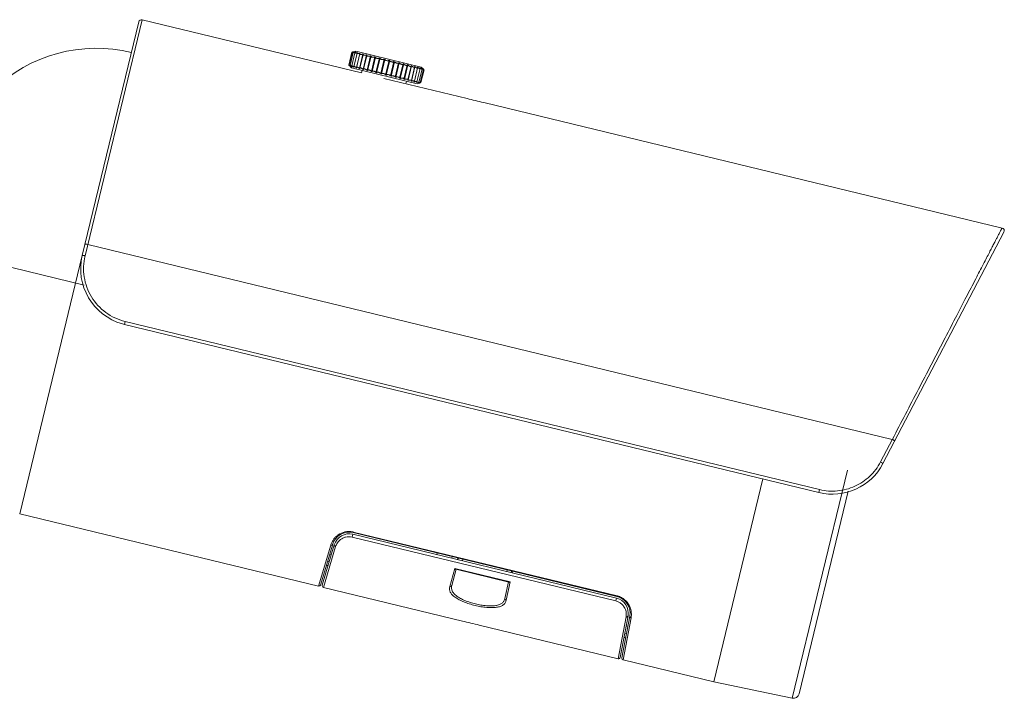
# Model space of a CAD drawing. Header units: inches. Extents: x 0 to 77643, y -44170 to 0.
# Tile 65 of 256: x 72837 to 72861, y -42393 to -42377. Entities that reach past the tile are written whole.
import ezdxf

# ---------------------------------------------------------------- set-up
doc = ezdxf.new("R2010")
doc.units = ezdxf.units.IN
doc.header["$MEASUREMENT"] = 0
doc.layers.get('0').update_dxf_attribs({"lineweight": 0})
doc.layers.add('p--elewacja cienka', color=251, linetype='Continuous', lineweight=0)

# ---------------------------------------------------------------- blocks, each defined once
blk = doc.blocks.new('kamera')
for p, q in [((18.804, 4.664), (17.427, -1.023)), ((18.888, 4.716), (17.495, -1.035)), ((24.231, 3.422), (18.888, 4.716)), ((23.919, 3.612), (23.995, 3.924)), ((23.927, 3.61), (24.003, 3.922)), ((23.951, 3.603), (24.027, 3.917)), ((23.99, 3.592), (24.067, 3.909)), ((23.995, 3.924), (24.002, 3.926)), ((24.088, 3.951), (24.002, 3.926)), ((24.035, 3.934), (24.035, 3.935)), ((24.044, 3.577), (24.122, 3.898)), ((24.05, 3.929), (24.05, 3.931)), ((24.054, 3.93), (24.05, 3.931)), ((24.081, 3.919), (24.082, 3.924)), ((24.087, 3.922), (24.082, 3.924)), ((25.684, 3.565), (24.088, 3.951)), ((24.105, 3.546), (24.19, 3.897)), ((24.111, 3.558), (24.19, 3.884)), ((24.126, 3.903), (24.129, 3.912)), ((24.136, 3.91), (24.129, 3.912)), ((24.18, 3.528), (24.265, 3.879)), ((24.2, 3.895), (24.19, 3.897)), ((24.2, 3.895), (24.19, 3.884)), ((24.19, 3.536), (24.27, 3.868)), ((24.277, 3.877), (24.265, 3.879)), ((24.267, 3.507), (24.352, 3.858)), ((24.277, 3.877), (24.27, 3.868)), ((24.28, 3.511), (24.362, 3.849)), ((24.365, 3.855), (24.352, 3.858)), ((24.365, 3.855), (24.362, 3.849)), ((23.919, 3.612), (23.92, 3.611)), ((23.919, 3.612), (23.93, 3.602)), ((23.989, 3.545), (23.925, 3.607)), ((24.364, 3.484), (24.449, 3.835)), ((24.379, 3.483), (24.463, 3.829)), ((24.463, 3.831), (24.449, 3.835)), ((24.463, 3.831), (24.463, 3.829)), ((24.47, 3.458), (24.555, 3.809)), ((24.485, 3.454), (24.57, 3.805)), ((24.57, 3.805), (24.555, 3.809)), ((24.581, 3.431), (24.667, 3.782)), ((24.597, 3.427), (24.683, 3.778)), ((24.683, 3.778), (24.667, 3.782)), ((24.697, 3.403), (24.782, 3.754)), ((24.714, 3.399), (24.799, 3.75)), ((24.799, 3.75), (24.782, 3.754)), ((24.815, 3.374), (24.9, 3.725)), ((24.832, 3.37), (24.917, 3.721)), ((24.917, 3.721), (24.9, 3.725)), ((24.933, 3.346), (25.018, 3.697)), ((24.949, 3.342), (25.034, 3.693)), ((25.034, 3.693), (25.018, 3.697)), ((25.047, 3.318), (25.132, 3.669)), ((25.063, 3.314), (25.148, 3.665)), ((25.148, 3.665), (25.132, 3.669)), ((25.157, 3.292), (25.242, 3.642)), ((25.172, 3.288), (25.257, 3.639)), ((25.242, 3.642), (25.242, 3.643)), ((25.257, 3.639), (25.242, 3.643)), ((25.262, 3.271), (25.345, 3.613)), ((25.274, 3.263), (25.359, 3.614)), ((25.345, 3.613), (25.345, 3.618)), ((25.359, 3.614), (25.345, 3.618)), ((23.95, 3.584), (23.95, 3.585)), ((23.95, 3.584), (23.951, 3.584)), ((23.965, 3.58), (23.966, 3.583)), ((23.965, 3.58), (23.969, 3.579)), ((23.989, 3.545), (25.586, 3.159)), ((23.997, 3.573), (23.998, 3.578)), ((23.997, 3.573), (24.002, 3.571)), ((24.044, 3.561), (24.046, 3.571)), ((24.044, 3.561), (24.051, 3.559)), ((24.105, 3.546), (24.115, 3.544)), ((24.115, 3.544), (24.111, 3.558)), ((24.18, 3.528), (24.192, 3.525)), ((24.192, 3.525), (24.19, 3.536)), ((24.246, 3.483), (24.231, 3.422)), ((24.267, 3.507), (24.28, 3.504)), ((24.28, 3.504), (24.28, 3.511)), ((24.364, 3.484), (24.378, 3.48)), ((24.378, 3.48), (24.379, 3.483)), ((24.47, 3.458), (24.485, 3.454)), ((24.581, 3.431), (24.597, 3.427)), ((24.697, 3.403), (24.714, 3.399)), ((24.815, 3.374), (24.832, 3.37)), ((25.358, 3.251), (25.439, 3.586)), ((25.366, 3.241), (25.451, 3.592)), ((25.451, 3.592), (25.439, 3.595)), ((25.439, 3.586), (25.439, 3.595)), ((25.444, 3.234), (25.524, 3.563)), ((25.447, 3.221), (25.532, 3.572)), ((25.519, 3.219), (25.597, 3.542)), ((25.532, 3.572), (25.521, 3.575)), ((25.524, 3.563), (25.521, 3.575)), ((25.581, 3.206), (25.658, 3.525)), ((25.6, 3.556), (25.592, 3.558)), ((25.597, 3.543), (25.6, 3.556)), ((25.628, 3.196), (25.704, 3.512)), ((25.655, 3.543), (25.648, 3.544)), ((25.653, 3.536), (25.655, 3.543)), ((25.66, 3.19), (25.736, 3.503)), ((25.676, 3.186), (25.752, 3.499)), ((25.684, 3.565), (25.725, 3.526)), ((25.694, 3.533), (25.689, 3.534)), ((25.693, 3.53), (25.694, 3.533)), ((25.717, 3.528), (25.715, 3.528)), ((25.717, 3.526), (25.717, 3.528)), ((24.772, 3.288), (26.801, 2.797)), ((24.933, 3.346), (24.949, 3.342)), ((25.047, 3.318), (25.063, 3.314)), ((25.157, 3.292), (25.157, 3.291)), ((25.157, 3.291), (25.172, 3.288)), ((25.262, 3.271), (25.26, 3.267)), ((25.26, 3.267), (25.274, 3.263)), ((25.328, 3.221), (25.313, 3.157)), ((25.358, 3.251), (25.354, 3.244)), ((25.354, 3.244), (25.366, 3.241)), ((25.444, 3.234), (25.436, 3.224)), ((25.436, 3.224), (25.447, 3.221)), ((25.507, 3.207), (25.515, 3.205)), ((25.515, 3.205), (25.518, 3.217)), ((25.563, 3.193), (25.57, 3.192)), ((25.57, 3.192), (25.571, 3.198)), ((25.586, 3.159), (25.639, 3.175)), ((25.604, 3.183), (25.609, 3.182)), ((25.609, 3.182), (25.61, 3.186)), ((25.63, 3.177), (25.632, 3.176)), ((25.632, 3.176), (25.633, 3.178)), ((39.837, -0.358), (27.207, 2.701)), ((36.933, -6.094), (39.882, -0.458)), ((13.243, -0.726), (17.472, -1.75)), ((37.161, -5.506), (17.562, -0.76)), ((15.902, -7.32), (17.427, -1.023)), ((18.469, -2.633), (18.452, -2.704)), ((18.468, -2.632), (35.39, -6.73)), ((18.403, -2.691), (18.451, -2.704)), ((35.373, -6.802), (18.451, -2.704)), ((37.164, -5.501), (36.873, -6.057)), ((34.008, -6.471), (32.811, -11.415)), ((32.811, -11.415), (34.008, -6.471)), ((36.071, -6.255), (34.725, -11.811)), ((34.888, -11.708), (36.085, -6.765)), ((35.373, -6.802), (35.39, -6.73)), ((23.181, -9.083), (15.902, -7.32)), ((24.025, -7.779), (23.984, -7.769)), ((24.015, -7.817), (23.999, -7.886)), ((23.999, -7.886), (30.425, -9.443)), ((24.015, -7.817), (30.442, -9.374)), ((24.029, -7.763), (24.025, -7.777)), ((30.452, -9.333), (24.025, -7.777)), ((30.455, -9.319), (24.029, -7.763)), ((23.479, -8.084), (23.181, -9.083)), ((23.231, -9.054), (23.527, -8.063)), ((23.567, -8.075), (23.273, -9.06)), ((23.303, -9.112), (23.599, -8.12)), ((23.456, -8.299), (23.497, -8.309)), ((26.076, -8.274), (26.065, -8.314)), ((26.439, -8.361), (26.43, -8.402)), ((23.374, -8.575), (23.415, -8.585)), ((23.375, -8.572), (23.416, -8.582)), ((23.442, -8.493), (23.401, -8.483)), ((26.552, -8.432), (26.603, -8.401)), ((26.697, -8.424), (26.687, -8.465)), ((26.502, -8.652), (26.379, -9.094)), ((26.428, -9.069), (26.539, -8.672)), ((27.848, -8.978), (26.502, -8.652)), ((27.82, -8.982), (26.526, -8.669)), ((27.77, -8.727), (27.779, -8.686)), ((27.874, -8.709), (27.905, -8.759)), ((26.69, -9.932), (23.303, -9.112)), ((27.807, -8.979), (27.724, -9.383)), ((27.756, -9.427), (27.848, -8.978)), ((30.492, -9.345), (30.451, -9.335)), ((30.452, -9.333), (30.455, -9.319)), ((30.425, -9.443), (30.442, -9.374)), ((30.674, -9.833), (30.483, -10.851)), ((30.533, -10.818), (30.723, -9.808)), ((30.764, -9.816), (30.573, -10.832)), ((30.483, -10.851), (27.096, -10.031)), ((30.605, -10.88), (30.797, -9.856)), ((30.678, -10.048), (30.718, -10.058)), ((30.683, -10.247), (30.642, -10.237)), ((30.625, -10.328), (30.666, -10.337)), ((30.625, -10.331), (30.665, -10.341)), ((32.811, -11.415), (30.605, -10.88)), ((34.725, -11.811), (32.811, -11.415))]:
    blk.add_line(p, q)
for centre, radius, start, end in [((18.872, 4.648), 0.0696, 76.3863, 166.3858), ((17.772, 0.402), 3.621, 76.3863, 134.139), ((23.334, 6.419), 2.581, 284.9595, 285.1533), ((23.361, 6.318), 2.477, 285.1524, 285.7824), ((22.264, 1.777), 2.471, 46.9842, 47.6186), ((25.329, 3.088), 0.59, 45.2774, 45.5157), ((25.465, 3.817), 0.666, 287.2608, 287.4732), ((35.576, 39.1), 37.349, 256.4116, 257.0522), ((39.82, -0.425), 0.0696, 332.3845, 76.3863), ((18.779, -1.351), 1.392, 166.3841, 254.3348), ((35.7, -5.449), 1.392, 256.3885, 332.3886), ((23.927, -8.183), 0.418, 76.3863, 163.3863), ((23.927, -8.183), 0.376, 76.3862, 163.3863), ((23.932, -8.142), 0.392, 76.2812, 77.7407), ((23.934, -8.136), 0.385, 75.7667, 76.2784), ((23.191, -9.042), 0.0418, 256.3007, 343.3482), ((23.313, -9.072), 0.0418, 163.4001, 256.3013), ((30.353, -9.739), 0.418, 349.3862, 76.3863), ((30.397, -9.603), 0.29, 77.8645, 78.5571), ((30.395, -9.613), 0.3, 75.8975, 77.8571), ((30.353, -9.739), 0.376, 349.3862, 76.3863), ((18.428, -44.951), 35.979, 76.3928, 76.7252), ((18.664, -43.956), 34.957, 76.0424, 76.3846), ((30.492, -10.81), 0.0418, 256.4705, 349.3723), ((30.614, -10.84), 0.0418, 169.4239, 256.4708), ((34.753, -11.675), 0.139, 258.2953, 346.3836)]:
    blk.add_arc(centre, radius, start, end)
for points, knots in [([(24.036, 3.935), (24.032, 3.933), (24.026, 3.931), (24.018, 3.929), (24.013, 3.927), (24.009, 3.926), (24.006, 3.924), (24.004, 3.923), (24.003, 3.923), (24.003, 3.923), (24.003, 3.922)], [0, 0, 0, 0, 0.381161, 0.547799, 0.693506, 0.814699, 0.907868, 0.969835, 0.988697, 1, 1, 1, 1]), ([(24.003, 3.922), (24.003, 3.922), (24.003, 3.922), (24.004, 3.922), (24.005, 3.922), (24.005, 3.922), (24.007, 3.922), (24.009, 3.922), (24.012, 3.923), (24.018, 3.924), (24.022, 3.924), (24.025, 3.925)], [0, 0, 0, 0, 0.020449, 0.040457, 0.068662, 0.105296, 0.15039, 0.265151, 0.410521, 0.583673, 1, 1, 1, 1]), ([(24.025, 3.925), (24.027, 3.926), (24.035, 3.927), (24.044, 3.93), (24.05, 3.931)], [0, 0, 0, 0, 0.230234, 1, 1, 1, 1]), ([(24.054, 3.93), (24.05, 3.929), (24.044, 3.927), (24.037, 3.924), (24.032, 3.921), (24.03, 3.92), (24.028, 3.919), (24.027, 3.918), (24.027, 3.917)], [0, 0, 0, 0, 0.370128, 0.672677, 0.792001, 0.886959, 0.956013, 1, 1, 1, 1]), ([(24.027, 3.917), (24.027, 3.916), (24.031, 3.915), (24.034, 3.915), (24.038, 3.915), (24.044, 3.916), (24.052, 3.917), (24.061, 3.919), (24.071, 3.921), (24.078, 3.923), (24.082, 3.924)], [0, 0, 0, 0, 0.076934, 0.118999, 0.170065, 0.296327, 0.449268, 0.621805, 0.807465, 1, 1, 1, 1]), ([(24.087, 3.922), (24.085, 3.921), (24.08, 3.919), (24.074, 3.916), (24.069, 3.913), (24.067, 3.91), (24.067, 3.909)], [0, 0, 0, 0, 0.354916, 0.647096, 0.86354, 1, 1, 1, 1]), ([(24.067, 3.909), (24.067, 3.909), (24.067, 3.908), (24.068, 3.907), (24.069, 3.906), (24.071, 3.906), (24.074, 3.905), (24.079, 3.905), (24.089, 3.905), (24.107, 3.907), (24.121, 3.91), (24.129, 3.912)], [0, 0, 0, 0, 0.018224, 0.037406, 0.062464, 0.09582, 0.13808, 0.189145, 0.315208, 0.636536, 1, 1, 1, 1]), ([(24.122, 3.898), (24.121, 3.898), (24.121, 3.896), (24.122, 3.895), (24.124, 3.893), (24.127, 3.892), (24.133, 3.891), (24.143, 3.89), (24.153, 3.891), (24.165, 3.892), (24.178, 3.894), (24.186, 3.896), (24.19, 3.897)], [0, 0, 0, 0, 0.022892, 0.045867, 0.073372, 0.108136, 0.203055, 0.3302, 0.482169, 0.649844, 0.824892, 1, 1, 1, 1]), ([(24.136, 3.91), (24.133, 3.909), (24.128, 3.906), (24.123, 3.901), (24.122, 3.899), (24.122, 3.898)], [0, 0, 0, 0, 0.616239, 0.837333, 1, 1, 1, 1]), ([(24.19, 3.884), (24.19, 3.883), (24.189, 3.882), (24.19, 3.88), (24.192, 3.878), (24.196, 3.875), (24.203, 3.873), (24.21, 3.873), (24.215, 3.872), (24.22, 3.872), (24.225, 3.873), (24.232, 3.873), (24.241, 3.874), (24.252, 3.876), (24.261, 3.878), (24.265, 3.879)], [0, 0, 0, 0, 0.026824, 0.053407, 0.08361, 0.120304, 0.217576, 0.34623, 0.382506, 0.420103, 0.498586, 0.580396, 0.664274, 0.833971, 1, 1, 1, 1]), ([(24.27, 3.868), (24.27, 3.867), (24.27, 3.865), (24.271, 3.861), (24.276, 3.857), (24.284, 3.854), (24.296, 3.852), (24.309, 3.851), (24.324, 3.852), (24.338, 3.854), (24.348, 3.857), (24.352, 3.858)], [0, 0, 0, 0, 0.030163, 0.060068, 0.131304, 0.231672, 0.362457, 0.515491, 0.679245, 0.843406, 1, 1, 1, 1]), ([(24.362, 3.849), (24.362, 3.848), (24.361, 3.846), (24.363, 3.841), (24.366, 3.837), (24.371, 3.834), (24.379, 3.831), (24.39, 3.828), (24.404, 3.827), (24.42, 3.828), (24.435, 3.83), (24.445, 3.833), (24.449, 3.835)], [0, 0, 0, 0, 0.032966, 0.065841, 0.142172, 0.190461, 0.246425, 0.379708, 0.533617, 0.695298, 0.853434, 1, 1, 1, 1]), ([(23.951, 3.584), (23.948, 3.587), (23.943, 3.591), (23.938, 3.597), (23.934, 3.601), (23.931, 3.604), (23.929, 3.607), (23.928, 3.608), (23.927, 3.609), (23.927, 3.61), (23.927, 3.61)], [0, 0, 0, 0, 0.381233, 0.5479, 0.693637, 0.814885, 0.908087, 0.969969, 0.988756, 1, 1, 1, 1]), ([(23.927, 3.61), (23.927, 3.61), (23.928, 3.61), (23.928, 3.61), (23.929, 3.61), (23.93, 3.609), (23.931, 3.608), (23.933, 3.607), (23.935, 3.605), (23.94, 3.602), (23.943, 3.599), (23.945, 3.597)], [0, 0, 0, 0, 0.020527, 0.040546, 0.068736, 0.105344, 0.150418, 0.265221, 0.41066, 0.583793, 1, 1, 1, 1]), ([(23.951, 3.603), (23.951, 3.604), (23.955, 3.603), (23.958, 3.602), (23.961, 3.6), (23.966, 3.597), (23.973, 3.592), (23.981, 3.586), (23.989, 3.58), (23.994, 3.575), (23.997, 3.573)], [0, 0, 0, 0, 0.076972, 0.119028, 0.170106, 0.296387, 0.449269, 0.621776, 0.807453, 1, 1, 1, 1]), ([(23.969, 3.579), (23.966, 3.582), (23.962, 3.587), (23.957, 3.593), (23.954, 3.597), (23.952, 3.6), (23.951, 3.601), (23.951, 3.603), (23.951, 3.603)], [0, 0, 0, 0, 0.370161, 0.672744, 0.792105, 0.887119, 0.956175, 1, 1, 1, 1]), ([(24.463, 3.829), (24.462, 3.827), (24.462, 3.825), (24.463, 3.819), (24.468, 3.813), (24.479, 3.807), (24.492, 3.803), (24.508, 3.801), (24.525, 3.802), (24.54, 3.804), (24.55, 3.807), (24.555, 3.809)], [0, 0, 0, 0, 0.035321, 0.070908, 0.152486, 0.260598, 0.396992, 0.552197, 0.711889, 0.863747, 1, 1, 1, 1]), ([(24.57, 3.805), (24.57, 3.804), (24.57, 3.801), (24.571, 3.795), (24.577, 3.788), (24.588, 3.781), (24.603, 3.776), (24.62, 3.774), (24.637, 3.774), (24.653, 3.777), (24.662, 3.78), (24.667, 3.782)], [0, 0, 0, 0, 0.03693, 0.075231, 0.163906, 0.278608, 0.41946, 0.575673, 0.731843, 0.875493, 1, 1, 1, 1]), ([(24.683, 3.778), (24.683, 3.775), (24.685, 3.768), (24.694, 3.76), (24.706, 3.753), (24.722, 3.748), (24.739, 3.745), (24.756, 3.745), (24.77, 3.748), (24.779, 3.752), (24.782, 3.754)], [0, 0, 0, 0, 0.081557, 0.182311, 0.307907, 0.454465, 0.609469, 0.757976, 0.889471, 1, 1, 1, 1]), ([(24.799, 3.75), (24.8, 3.745), (24.806, 3.737), (24.816, 3.73), (24.83, 3.722), (24.85, 3.716), (24.867, 3.715), (24.876, 3.716)], [0, 0, 0, 0, 0.184229, 0.300372, 0.432011, 0.722159, 1, 1, 1, 1]), ([(24.876, 3.716), (24.88, 3.717), (24.889, 3.719), (24.897, 3.723), (24.9, 3.725)], [0, 0, 0, 0, 0.552225, 1, 1, 1, 1]), ([(24.917, 3.721), (24.919, 3.718), (24.924, 3.711), (24.935, 3.702), (24.95, 3.694), (24.966, 3.688), (24.983, 3.686), (25, 3.686), (25.013, 3.691), (25.018, 3.697)], [0, 0, 0, 0, 0.104258, 0.230038, 0.374828, 0.529209, 0.678443, 0.809399, 1, 1, 1, 1]), ([(25.034, 3.693), (25.036, 3.689), (25.043, 3.682), (25.055, 3.673), (25.07, 3.665), (25.086, 3.659), (25.102, 3.657), (25.116, 3.658), (25.127, 3.661), (25.131, 3.667), (25.132, 3.669)], [0, 0, 0, 0, 0.117515, 0.255246, 0.407793, 0.563664, 0.707553, 0.827841, 0.92247, 1, 1, 1, 1]), ([(25.148, 3.665), (25.151, 3.662), (25.158, 3.654), (25.171, 3.645), (25.186, 3.637), (25.202, 3.631), (25.217, 3.629), (25.229, 3.63), (25.237, 3.633), (25.241, 3.638), (25.242, 3.641), (25.242, 3.642)], [0, 0, 0, 0, 0.131021, 0.279656, 0.43834, 0.594331, 0.732413, 0.842727, 0.926887, 0.963691, 1, 1, 1, 1]), ([(25.257, 3.639), (25.26, 3.635), (25.268, 3.628), (25.28, 3.619), (25.294, 3.611), (25.309, 3.606), (25.322, 3.603), (25.333, 3.603), (25.34, 3.606), (25.343, 3.61), (25.344, 3.612), (25.345, 3.613)], [0, 0, 0, 0, 0.14154, 0.2967, 0.457434, 0.612005, 0.74675, 0.852661, 0.931575, 0.965819, 1, 1, 1, 1]), ([(25.359, 3.614), (25.362, 3.611), (25.369, 3.604), (25.381, 3.596), (25.394, 3.588), (25.407, 3.582), (25.419, 3.579), (25.429, 3.578), (25.435, 3.58), (25.438, 3.583), (25.439, 3.585), (25.439, 3.586)], [0, 0, 0, 0, 0.151712, 0.313022, 0.47578, 0.629248, 0.761198, 0.863232, 0.93698, 0.968395, 1, 1, 1, 1]), ([(23.945, 3.597), (23.947, 3.596), (23.954, 3.59), (23.96, 3.585), (23.965, 3.58)], [0, 0, 0, 0, 0.230167, 1, 1, 1, 1]), ([(23.99, 3.592), (23.99, 3.592), (23.991, 3.593), (23.992, 3.594), (23.994, 3.594), (23.996, 3.593), (23.998, 3.593), (24.003, 3.591), (24.012, 3.586), (24.026, 3.576), (24.038, 3.566), (24.044, 3.561)], [0, 0, 0, 0, 0.018168, 0.037297, 0.06235, 0.095725, 0.137993, 0.189059, 0.315162, 0.636455, 1, 1, 1, 1]), ([(24.002, 3.571), (24.001, 3.573), (23.997, 3.578), (23.993, 3.583), (23.991, 3.588), (23.99, 3.591), (23.99, 3.592)], [0, 0, 0, 0, 0.354861, 0.647005, 0.86349, 1, 1, 1, 1]), ([(24.051, 3.559), (24.049, 3.563), (24.046, 3.567), (24.044, 3.573), (24.043, 3.576), (24.044, 3.577)], [0, 0, 0, 0, 0.616114, 0.83722, 1, 1, 1, 1]), ([(24.044, 3.577), (24.044, 3.578), (24.044, 3.579), (24.046, 3.58), (24.048, 3.58), (24.052, 3.58), (24.058, 3.578), (24.066, 3.574), (24.076, 3.569), (24.086, 3.562), (24.096, 3.555), (24.102, 3.549), (24.105, 3.546)], [0, 0, 0, 0, 0.022903, 0.045843, 0.073312, 0.108075, 0.20302, 0.33018, 0.482148, 0.649789, 0.82486, 1, 1, 1, 1]), ([(24.111, 3.558), (24.111, 3.559), (24.112, 3.56), (24.113, 3.562), (24.116, 3.563), (24.12, 3.563), (24.127, 3.562), (24.137, 3.558), (24.148, 3.552), (24.159, 3.545), (24.17, 3.537), (24.177, 3.531), (24.18, 3.528)], [0, 0, 0, 0, 0.026852, 0.05345, 0.083632, 0.120303, 0.217606, 0.346275, 0.498593, 0.664216, 0.833934, 1, 1, 1, 1]), ([(24.19, 3.536), (24.19, 3.537), (24.191, 3.539), (24.194, 3.542), (24.198, 3.543), (24.203, 3.543), (24.21, 3.542), (24.22, 3.539), (24.232, 3.533), (24.245, 3.525), (24.256, 3.517), (24.264, 3.51), (24.267, 3.507)], [0, 0, 0, 0, 0.03017, 0.060088, 0.131288, 0.177593, 0.231882, 0.362643, 0.515645, 0.679311, 0.843427, 1, 1, 1, 1]), ([(24.28, 3.511), (24.28, 3.512), (24.281, 3.514), (24.284, 3.517), (24.289, 3.519), (24.295, 3.52), (24.303, 3.519), (24.314, 3.516), (24.328, 3.511), (24.341, 3.503), (24.353, 3.494), (24.361, 3.487), (24.364, 3.484)], [0, 0, 0, 0, 0.032967, 0.065853, 0.142204, 0.190473, 0.246428, 0.379732, 0.533644, 0.695289, 0.853415, 1, 1, 1, 1]), ([(24.379, 3.483), (24.379, 3.484), (24.38, 3.487), (24.384, 3.491), (24.391, 3.494), (24.403, 3.495), (24.417, 3.492), (24.432, 3.486), (24.446, 3.478), (24.459, 3.469), (24.467, 3.462), (24.47, 3.458)], [0, 0, 0, 0, 0.035316, 0.070903, 0.152504, 0.260595, 0.397009, 0.552215, 0.711885, 0.863729, 1, 1, 1, 1]), ([(24.485, 3.454), (24.485, 3.456), (24.487, 3.458), (24.491, 3.463), (24.499, 3.467), (24.512, 3.468), (24.528, 3.465), (24.544, 3.46), (24.559, 3.452), (24.572, 3.442), (24.579, 3.435), (24.581, 3.431)], [0, 0, 0, 0, 0.036927, 0.075224, 0.16391, 0.278606, 0.419468, 0.575687, 0.731842, 0.875475, 1, 1, 1, 1]), ([(24.597, 3.427), (24.599, 3.43), (24.605, 3.435), (24.616, 3.438), (24.63, 3.439), (24.646, 3.436), (24.663, 3.431), (24.678, 3.423), (24.689, 3.414), (24.695, 3.406), (24.697, 3.403)], [0, 0, 0, 0, 0.081553, 0.182311, 0.307904, 0.454473, 0.609481, 0.757975, 0.889454, 1, 1, 1, 1]), ([(24.714, 3.399), (24.718, 3.403), (24.726, 3.407), (24.739, 3.409), (24.755, 3.409), (24.775, 3.405), (24.791, 3.398), (24.798, 3.394)], [0, 0, 0, 0, 0.184292, 0.300475, 0.432076, 0.72214, 1, 1, 1, 1]), ([(24.798, 3.394), (24.802, 3.391), (24.809, 3.386), (24.814, 3.378), (24.815, 3.374)], [0, 0, 0, 0, 0.552195, 1, 1, 1, 1]), ([(24.832, 3.37), (24.835, 3.373), (24.843, 3.377), (24.857, 3.38), (24.874, 3.38), (24.891, 3.377), (24.904, 3.373), (24.914, 3.368), (24.924, 3.361), (24.931, 3.353), (24.933, 3.346)], [0, 0, 0, 0, 0.104236, 0.229987, 0.374747, 0.529106, 0.678315, 0.746734, 0.809433, 1, 1, 1, 1]), ([(25.451, 3.592), (25.454, 3.589), (25.461, 3.583), (25.473, 3.574), (25.484, 3.567), (25.496, 3.561), (25.506, 3.558), (25.514, 3.557), (25.519, 3.557), (25.521, 3.558), (25.523, 3.56), (25.524, 3.562), (25.524, 3.563)], [0, 0, 0, 0, 0.161374, 0.328391, 0.493058, 0.64563, 0.775228, 0.873888, 0.911609, 0.943191, 0.97146, 1, 1, 1, 1]), ([(25.532, 3.572), (25.535, 3.57), (25.542, 3.564), (25.552, 3.556), (25.563, 3.549), (25.573, 3.543), (25.582, 3.54), (25.589, 3.538), (25.593, 3.538), (25.595, 3.539), (25.597, 3.54), (25.597, 3.541), (25.597, 3.542)], [0, 0, 0, 0, 0.170684, 0.343201, 0.509884, 0.661972, 0.789825, 0.885791, 0.921438, 0.950257, 0.975063, 1, 1, 1, 1]), ([(25.597, 3.542), (25.598, 3.543), (25.598, 3.545), (25.596, 3.551), (25.594, 3.555), (25.592, 3.558)], [0, 0, 0, 0, 0.175799, 0.399973, 1, 1, 1, 1]), ([(25.6, 3.556), (25.603, 3.553), (25.61, 3.548), (25.619, 3.541), (25.629, 3.534), (25.637, 3.529), (25.645, 3.525), (25.651, 3.523), (25.654, 3.523), (25.656, 3.523), (25.657, 3.524), (25.658, 3.525), (25.658, 3.525)], [0, 0, 0, 0, 0.179451, 0.357112, 0.525776, 0.677646, 0.804175, 0.8981, 0.932093, 0.958283, 0.979355, 1, 1, 1, 1]), ([(25.658, 3.525), (25.658, 3.526), (25.658, 3.529), (25.655, 3.536), (25.651, 3.541), (25.648, 3.544)], [0, 0, 0, 0, 0.149572, 0.368077, 1, 1, 1, 1]), ([(25.655, 3.543), (25.658, 3.54), (25.663, 3.535), (25.672, 3.529), (25.68, 3.523), (25.687, 3.518), (25.693, 3.514), (25.697, 3.512), (25.699, 3.511), (25.701, 3.511), (25.703, 3.511), (25.704, 3.511), (25.704, 3.512), (25.704, 3.512)], [0, 0, 0, 0, 0.187432, 0.36969, 0.540142, 0.691903, 0.817468, 0.868294, 0.910215, 0.942992, 0.967103, 0.984405, 1, 1, 1, 1]), ([(25.704, 3.512), (25.704, 3.512), (25.704, 3.514), (25.703, 3.516), (25.7, 3.521), (25.696, 3.527), (25.692, 3.532), (25.689, 3.534)], [0, 0, 0, 0, 0.051713, 0.125065, 0.339961, 0.637133, 1, 1, 1, 1]), ([(25.694, 3.533), (25.699, 3.529), (25.706, 3.523), (25.716, 3.515), (25.722, 3.51), (25.727, 3.507), (25.731, 3.504), (25.733, 3.503), (25.734, 3.503), (25.735, 3.503), (25.736, 3.503), (25.736, 3.503)], [0, 0, 0, 0, 0.380141, 0.551899, 0.703437, 0.828355, 0.920542, 0.952913, 0.975833, 0.990157, 1, 1, 1, 1]), ([(25.736, 3.503), (25.736, 3.504), (25.735, 3.505), (25.734, 3.506), (25.733, 3.509), (25.73, 3.512), (25.727, 3.515), (25.722, 3.521), (25.718, 3.525), (25.715, 3.528)], [0, 0, 0, 0, 0.036684, 0.10192, 0.195864, 0.316095, 0.459711, 0.623694, 1, 1, 1, 1]), ([(25.717, 3.528), (25.719, 3.526), (25.727, 3.519), (25.734, 3.512), (25.74, 3.508)], [0, 0, 0, 0, 0.276414, 1, 1, 1, 1]), ([(25.742, 3.509), (25.741, 3.51), (25.735, 3.516), (25.729, 3.521), (25.724, 3.526)], [0, 0, 0, 0, 0.218281, 1, 1, 1, 1]), ([(25.74, 3.508), (25.741, 3.506), (25.744, 3.504), (25.748, 3.501), (25.75, 3.5), (25.751, 3.499), (25.751, 3.499), (25.752, 3.499), (25.752, 3.499)], [0, 0, 0, 0, 0.424121, 0.74201, 0.855611, 0.93669, 0.984038, 1, 1, 1, 1]), ([(25.748, 3.503), (25.748, 3.503), (25.746, 3.505), (25.745, 3.506), (25.744, 3.507)], [0, 0, 0, 0, 0.218883, 1, 1, 1, 1]), ([(25.752, 3.499), (25.752, 3.499), (25.751, 3.499), (25.751, 3.5), (25.75, 3.501), (25.749, 3.502), (25.748, 3.503)], [0, 0, 0, 0, 0.08451, 0.281378, 0.588474, 1, 1, 1, 1]), ([(24.949, 3.342), (24.953, 3.344), (24.962, 3.348), (24.977, 3.35), (24.994, 3.351), (25.011, 3.348), (25.026, 3.343), (25.038, 3.336), (25.046, 3.328), (25.048, 3.321), (25.047, 3.318)], [0, 0, 0, 0, 0.117515, 0.25524, 0.407787, 0.563668, 0.707561, 0.827835, 0.922457, 1, 1, 1, 1]), ([(25.063, 3.314), (25.067, 3.316), (25.077, 3.32), (25.093, 3.322), (25.11, 3.322), (25.127, 3.32), (25.139, 3.316), (25.147, 3.312), (25.153, 3.307), (25.157, 3.302), (25.158, 3.296), (25.158, 3.294), (25.157, 3.292)], [0, 0, 0, 0, 0.130979, 0.279556, 0.438191, 0.594137, 0.732178, 0.791159, 0.842777, 0.926897, 0.963701, 1, 1, 1, 1]), ([(25.172, 3.288), (25.177, 3.29), (25.186, 3.292), (25.202, 3.295), (25.218, 3.295), (25.233, 3.294), (25.245, 3.291), (25.252, 3.287), (25.257, 3.284), (25.261, 3.28), (25.262, 3.275), (25.262, 3.272), (25.262, 3.271)], [0, 0, 0, 0, 0.141499, 0.296599, 0.457292, 0.611809, 0.746526, 0.803389, 0.852723, 0.931566, 0.965817, 1, 1, 1, 1]), ([(25.274, 3.263), (25.278, 3.265), (25.288, 3.267), (25.302, 3.27), (25.317, 3.271), (25.332, 3.27), (25.344, 3.267), (25.353, 3.264), (25.357, 3.259), (25.359, 3.254), (25.358, 3.252), (25.358, 3.251)], [0, 0, 0, 0, 0.151719, 0.31302, 0.475791, 0.629249, 0.761216, 0.863252, 0.936972, 0.968375, 1, 1, 1, 1]), ([(25.366, 3.241), (25.37, 3.242), (25.379, 3.245), (25.393, 3.247), (25.407, 3.248), (25.42, 3.248), (25.431, 3.246), (25.438, 3.244), (25.442, 3.241), (25.444, 3.239), (25.445, 3.236), (25.445, 3.235), (25.444, 3.234)], [0, 0, 0, 0, 0.161387, 0.328401, 0.493084, 0.645653, 0.775266, 0.873927, 0.911662, 0.943245, 0.971475, 1, 1, 1, 1]), ([(25.447, 3.221), (25.451, 3.222), (25.46, 3.225), (25.473, 3.227), (25.485, 3.228), (25.497, 3.228), (25.507, 3.228), (25.513, 3.226), (25.517, 3.224), (25.518, 3.222), (25.519, 3.221), (25.519, 3.219), (25.519, 3.219)], [0, 0, 0, 0, 0.170692, 0.343202, 0.50989, 0.66198, 0.789829, 0.885802, 0.921455, 0.950298, 0.975108, 1, 1, 1, 1]), ([(25.519, 3.219), (25.519, 3.218), (25.518, 3.215), (25.514, 3.211), (25.51, 3.209), (25.507, 3.207)], [0, 0, 0, 0, 0.175678, 0.399936, 1, 1, 1, 1]), ([(25.515, 3.205), (25.519, 3.206), (25.527, 3.208), (25.539, 3.21), (25.55, 3.211), (25.561, 3.212), (25.569, 3.212), (25.575, 3.211), (25.578, 3.21), (25.58, 3.209), (25.581, 3.207), (25.581, 3.206), (25.581, 3.206)], [0, 0, 0, 0, 0.179444, 0.357086, 0.525736, 0.677609, 0.80411, 0.898043, 0.932031, 0.958227, 0.979338, 1, 1, 1, 1]), ([(25.581, 3.206), (25.58, 3.205), (25.579, 3.203), (25.573, 3.198), (25.567, 3.195), (25.563, 3.193)], [0, 0, 0, 0, 0.149357, 0.367885, 1, 1, 1, 1]), ([(25.57, 3.192), (25.573, 3.193), (25.581, 3.194), (25.591, 3.196), (25.601, 3.198), (25.61, 3.199), (25.617, 3.2), (25.621, 3.199), (25.624, 3.199), (25.626, 3.199), (25.627, 3.198), (25.628, 3.197), (25.628, 3.197), (25.628, 3.196)], [0, 0, 0, 0, 0.18743, 0.369676, 0.540113, 0.691889, 0.817429, 0.868243, 0.910167, 0.942946, 0.967046, 0.984349, 1, 1, 1, 1]), ([(25.628, 3.196), (25.628, 3.196), (25.627, 3.195), (25.625, 3.193), (25.62, 3.19), (25.613, 3.187), (25.608, 3.184), (25.604, 3.183)], [0, 0, 0, 0, 0.051808, 0.125081, 0.339859, 0.637094, 1, 1, 1, 1]), ([(25.609, 3.182), (25.615, 3.184), (25.625, 3.186), (25.636, 3.188), (25.641, 3.189), (25.646, 3.19), (25.651, 3.191), (25.655, 3.191), (25.658, 3.191), (25.659, 3.191), (25.66, 3.19), (25.66, 3.19), (25.66, 3.19)], [0, 0, 0, 0, 0.380168, 0.551928, 0.630622, 0.7035, 0.828427, 0.920581, 0.952957, 0.975884, 0.990187, 1, 1, 1, 1]), ([(25.66, 3.19), (25.66, 3.189), (25.659, 3.189), (25.657, 3.187), (25.654, 3.186), (25.651, 3.185), (25.646, 3.183), (25.64, 3.18), (25.634, 3.178), (25.63, 3.177)], [0, 0, 0, 0, 0.036794, 0.102088, 0.195948, 0.316097, 0.459694, 0.62369, 1, 1, 1, 1]), ([(25.632, 3.176), (25.635, 3.177), (25.645, 3.18), (25.654, 3.182), (25.661, 3.184)], [0, 0, 0, 0, 0.276402, 1, 1, 1, 1]), ([(25.663, 3.182), (25.661, 3.181), (25.653, 3.179), (25.646, 3.177), (25.639, 3.175)], [0, 0, 0, 0, 0.21817, 1, 1, 1, 1]), ([(25.661, 3.184), (25.663, 3.184), (25.666, 3.185), (25.67, 3.186), (25.672, 3.186), (25.674, 3.186), (25.675, 3.187), (25.676, 3.187), (25.676, 3.187), (25.676, 3.186)], [0, 0, 0, 0, 0.424285, 0.597758, 0.74215, 0.855673, 0.93673, 0.984131, 1, 1, 1, 1]), ([(25.671, 3.184), (25.67, 3.184), (25.668, 3.184), (25.667, 3.183), (25.665, 3.182)], [0, 0, 0, 0, 0.22177, 1, 1, 1, 1]), ([(25.676, 3.186), (25.676, 3.186), (25.675, 3.186), (25.674, 3.186), (25.673, 3.185), (25.671, 3.185), (25.671, 3.184)], [0, 0, 0, 0, 0.08331, 0.280385, 0.588187, 1, 1, 1, 1]), ([(37.164, -5.501), (37.375, -5.096), (37.69, -4.492), (38.106, -3.693), (38.407, -3.114), (38.692, -2.564), (38.953, -2.061), (39.179, -1.623), (39.344, -1.304), (39.456, -1.09), (39.523, -0.959), (39.581, -0.846), (39.632, -0.751), (39.675, -0.67), (39.71, -0.602), (39.738, -0.545), (39.763, -0.499), (39.783, -0.461), (39.799, -0.43), (39.811, -0.406), (39.821, -0.388), (39.828, -0.374), (39.832, -0.366), (39.834, -0.362), (39.836, -0.359), (39.836, -0.358), (39.837, -0.358), (39.837, -0.358)], [0, 0, 0, 0, 0.236389, 0.352749, 0.466182, 0.574182, 0.673148, 0.75922, 0.829659, 0.858809, 0.88413, 0.905913, 0.92451, 0.940191, 0.953258, 0.964104, 0.973083, 0.980423, 0.986316, 0.990935, 0.99445, 0.997016, 0.998735, 0.999306, 0.999699, 0.999927, 1, 1, 1, 1]), ([(17.562, -0.76), (17.554, -0.758), (17.541, -0.755), (17.525, -0.752), (17.514, -0.749), (17.506, -0.748), (17.499, -0.747), (17.496, -0.747), (17.494, -0.747), (17.493, -0.747)], [0, 0, 0, 0, 0.366513, 0.544859, 0.704261, 0.833539, 0.926712, 0.980781, 1, 1, 1, 1]), ([(17.426, -1.023), (17.427, -1.023), (17.429, -1.023), (17.433, -1.023), (17.439, -1.024), (17.447, -1.026), (17.458, -1.028), (17.474, -1.031), (17.486, -1.034), (17.495, -1.036)], [0, 0, 0, 0, 0.021707, 0.079154, 0.17169, 0.295693, 0.446652, 0.618935, 1, 1, 1, 1]), ([(18.468, -2.632), (18.3, -2.592), (17.979, -2.442), (17.621, -2.052), (17.439, -1.556), (17.455, -1.202), (17.495, -1.035)], [0, 0, 0, 0, 0.250166, 0.500221, 0.750145, 1, 1, 1, 1]), ([(37.222, -5.542), (37.222, -5.542), (37.22, -5.54), (37.218, -5.539), (37.213, -5.535), (37.205, -5.53), (37.196, -5.525), (37.181, -5.517), (37.169, -5.511), (37.161, -5.506)], [0, 0, 0, 0, 0.01763, 0.068075, 0.156689, 0.282299, 0.440633, 0.621078, 1, 1, 1, 1]), ([(36.873, -6.057), (36.806, -6.186), (36.627, -6.424), (36.258, -6.671), (35.828, -6.786), (35.532, -6.765), (35.39, -6.73)], [0, 0, 0, 0, 0.249868, 0.499808, 0.749855, 1, 1, 1, 1]), ([(36.873, -6.058), (36.881, -6.062), (36.892, -6.068), (36.907, -6.076), (36.916, -6.082), (36.923, -6.086), (36.929, -6.09), (36.932, -6.092), (36.934, -6.093), (36.933, -6.094)], [0, 0, 0, 0, 0.380185, 0.552498, 0.703667, 0.827959, 0.920755, 0.978363, 1, 1, 1, 1]), ([(24.015, -7.76), (23.952, -7.746), (23.826, -7.747), (23.687, -7.808), (23.604, -7.876), (23.555, -7.93), (23.518, -7.988), (23.5, -8.028), (23.493, -8.048)], [0, 0, 0, 0, 0.298794, 0.565384, 0.685497, 0.797374, 0.901562, 1, 1, 1, 1]), ([(23.999, -7.886), (23.973, -7.88), (23.92, -7.874), (23.844, -7.883), (23.777, -7.907), (23.705, -7.951), (23.64, -8.021), (23.609, -8.087), (23.599, -8.12)], [0, 0, 0, 0, 0.157741, 0.307923, 0.44685, 0.574306, 0.800193, 1, 1, 1, 1]), ([(23.479, -8.084), (23.489, -8.086), (23.509, -8.086), (23.524, -8.072), (23.527, -8.063)], [0, 0, 0, 0, 0.53928, 1, 1, 1, 1]), ([(23.599, -8.12), (23.587, -8.117), (23.568, -8.104), (23.565, -8.083), (23.567, -8.075)], [0, 0, 0, 0, 0.61952, 1, 1, 1, 1]), ([(26.526, -8.669), (26.522, -8.668), (26.513, -8.663), (26.506, -8.656), (26.502, -8.652)], [0, 0, 0, 0, 0.454023, 1, 1, 1, 1]), ([(27.756, -9.427), (27.751, -9.449), (27.734, -9.492), (27.683, -9.544), (27.609, -9.58), (27.514, -9.601), (27.402, -9.608), (27.275, -9.602), (27.138, -9.583), (26.996, -9.554), (26.857, -9.515), (26.727, -9.469), (26.611, -9.416), (26.514, -9.359), (26.44, -9.297), (26.39, -9.232), (26.369, -9.162), (26.373, -9.115), (26.379, -9.094)], [0, 0, 0, 0, 0.039732, 0.080875, 0.128302, 0.185171, 0.25241, 0.328997, 0.412596, 0.499975, 0.587336, 0.670996, 0.747638, 0.814849, 0.871735, 0.919156, 0.960259, 1, 1, 1, 1]), ([(26.379, -9.094), (26.389, -9.096), (26.406, -9.095), (26.422, -9.082), (26.427, -9.074), (26.428, -9.069)], [0, 0, 0, 0, 0.515712, 0.771164, 1, 1, 1, 1]), ([(27.724, -9.383), (27.719, -9.405), (27.703, -9.447), (27.654, -9.499), (27.583, -9.536), (27.494, -9.558), (27.387, -9.566), (27.267, -9.561), (27.138, -9.544), (27.005, -9.516), (26.874, -9.48), (26.751, -9.436), (26.642, -9.385), (26.552, -9.329), (26.483, -9.269), (26.437, -9.204), (26.417, -9.136), (26.422, -9.09), (26.428, -9.069)], [0, 0, 0, 0, 0.041294, 0.083623, 0.131688, 0.188605, 0.255541, 0.331468, 0.414244, 0.500588, 0.586879, 0.669513, 0.74524, 0.811959, 0.868687, 0.916595, 0.958785, 1, 1, 1, 1]), ([(27.82, -8.982), (27.824, -8.983), (27.834, -8.983), (27.843, -8.98), (27.848, -8.978)], [0, 0, 0, 0, 0.4541, 1, 1, 1, 1]), ([(30.801, -9.818), (30.803, -9.797), (30.806, -9.753), (30.8, -9.685), (30.781, -9.615), (30.738, -9.516), (30.663, -9.424), (30.561, -9.356), (30.5, -9.33), (30.468, -9.322)], [0, 0, 0, 0, 0.098243, 0.202309, 0.31384, 0.433563, 0.699933, 0.847151, 1, 1, 1, 1]), ([(27.756, -9.427), (27.746, -9.425), (27.731, -9.416), (27.723, -9.397), (27.723, -9.387), (27.724, -9.383)], [0, 0, 0, 0, 0.515965, 0.77134, 1, 1, 1, 1]), ([(30.674, -9.833), (30.68, -9.8), (30.683, -9.726), (30.656, -9.634), (30.612, -9.563), (30.564, -9.511), (30.501, -9.467), (30.451, -9.449), (30.425, -9.443)], [0, 0, 0, 0, 0.199808, 0.425708, 0.553171, 0.692107, 0.842286, 1, 1, 1, 1]), ([(30.673, -9.833), (30.684, -9.835), (30.701, -9.834), (30.718, -9.821), (30.722, -9.813), (30.723, -9.808)], [0, 0, 0, 0, 0.533116, 0.784839, 1, 1, 1, 1]), ([(30.797, -9.856), (30.787, -9.854), (30.769, -9.845), (30.762, -9.824), (30.764, -9.816)], [0, 0, 0, 0, 0.539132, 1, 1, 1, 1])]:
    blk.add_open_spline(points, degree=3, knots=knots)
for points in [[(23.493, -8.048), (23.488, -8.06), (23.483, -8.072), (23.479, -8.084)], [(30.797, -9.856), (30.798, -9.843), (30.8, -9.831), (30.801, -9.818)]]:
    blk.add_open_spline(points, degree=3)

msp = doc.modelspace()

# ---------------------------------------------------------------- block references
at = {"layer": 'p--elewacja cienka', "linetype": 'Continuous', "ltscale": 12}
msp.add_blockref('kamera', (72820.87132, -42381.35262), dxfattribs=at)

doc.saveas('drawing.dxf')
